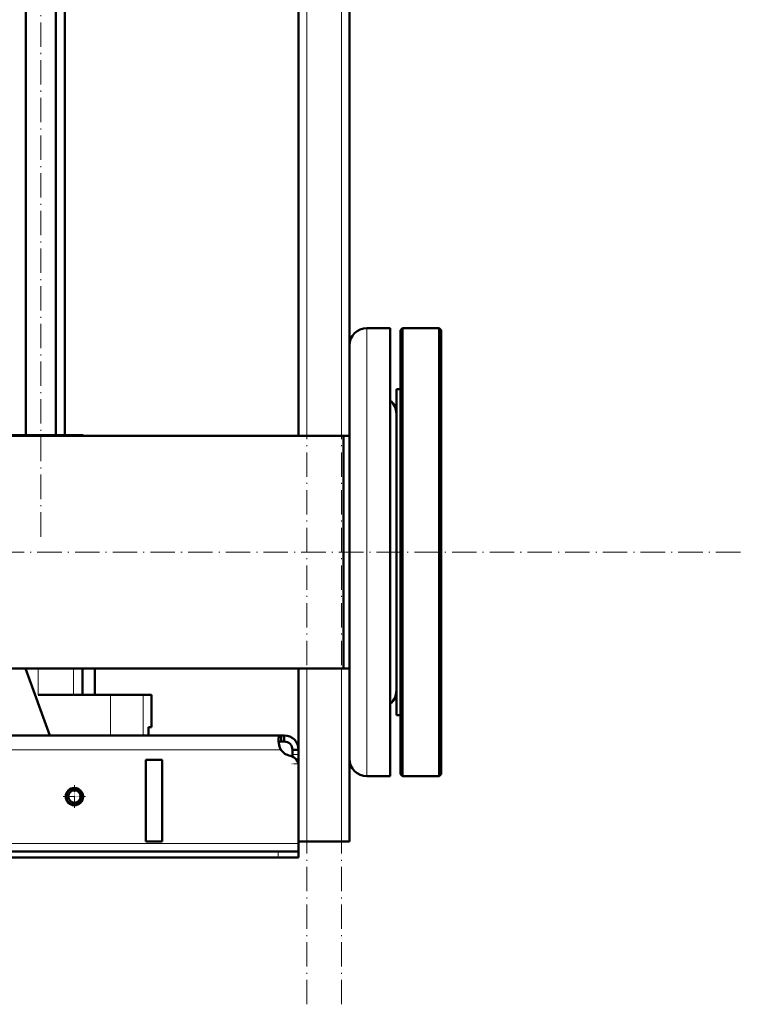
# Model space of a CAD drawing. Extents: x -2073 to 2460, y -1948 to 865.
# Tile 64 of 83: x 710 to 1066, y -638 to -155. Entities that reach past the tile are written whole.
import ezdxf

# ---------------------------------------------------------------- set-up
doc = ezdxf.new("R2010")
doc.units = 0
doc.linetypes.add('DASHDOT', pattern=[18.5, 12, -3, 0.5, -3])

msp = doc.modelspace()

# ---------------------------------------------------------------- linework, layer by layer
at = {"color": 7, "linetype": 'DASHDOT', "lineweight": 18}
for p, q in [((850.57, -638.12), (850.57, 321.88)), ((867.57, -638.12), (867.57, 321.88)), ((720.1, -408.52), (720.1, 190.28)), ((-724.63, -416.12), (1065.77, -416.12))]:
    msp.add_line(p, q, dxfattribs=at)
at = {"color": 7, "lineweight": 50}
for p, q in [((846.57, -358.97), (846.57, 241.88)), ((712.8, -358.62), (712.8, 93.38)), ((727.4, -358.62), (727.4, 93.38)), ((731.92, -358.62), (731.92, 77.38)), ((871.57, -314.52), (871.57, 71.88)), ((891.57, -306.09), (880.07, -306.09)), ((880.07, -306.09), (891.57, -306.09)), ((891.57, -526.16), (891.57, -306.09)), ((896.57, -307.12), (897.57, -306.12)), ((896.57, -416.12), (896.57, -307.12)), ((897.57, -416.12), (897.57, -306.12)), ((897.57, -306.12), (915.57, -306.12)), ((915.57, -416.12), (915.57, -306.12)), ((916.57, -307.12), (915.57, -306.12)), ((916.57, -416.12), (916.57, -307.12)), ((871.57, -517.66), (871.57, -314.59)), ((894.57, -336.12), (896.57, -336.12)), ((894.57, -454.48), (894.57, -336.12)), ((894.57, -336.12), (896.57, -336.12)), ((413.52, -358.97), (868.57, -358.97)), ((718.81, -358.62), (705.73, -358.62)), ((736.18, -358.62), (718.81, -358.62)), ((740.82, -358.62), (736.18, -358.62)), ((846.56, -358.97), (740.81, -358.97)), ((740.82, -358.62), (740.82, -358.97)), ((868.57, -443.52), (868.57, -358.97)), ((868.57, -358.97), (871.57, -358.97)), ((868.57, -416.12), (868.57, -358.97)), ((868.57, -473.27), (868.57, -416.12)), ((896.57, -525.12), (896.57, -416.12)), ((897.57, -526.12), (897.57, -416.12)), ((915.57, -526.12), (915.57, -416.12)), ((916.57, -525.12), (916.57, -416.12)), ((868.57, -473.27), (868.57, -443.52)), ((894.57, -496.12), (894.57, -454.48)), ((-575.43, -473.27), (868.57, -473.27)), ((712.52, -473.27), (724.57, -506.12)), ((740.46, -473.27), (740.46, -486.12)), ((746.57, -486.12), (746.57, -473.27)), ((846.57, -521.01), (846.57, -473.27)), ((868.57, -473.27), (871.57, -473.27)), ((718.81, -486.12), (754.32, -486.12)), ((746.57, -486.12), (749.79, -486.12)), ((754.32, -486.12), (770.36, -486.12)), ((770.36, -486.12), (774.42, -486.12)), ((774.42, -502.12), (774.42, -486.12)), ((894.57, -496.12), (896.57, -496.12)), ((772.85, -506.12), (772.85, -502.12)), ((774.42, -502.12), (772.85, -502.12)), ((772.85, -502.12), (772.85, -506.12)), ((838.03, -506.12), (-544.9, -506.12)), ((754.32, -506.12), (724.57, -506.12)), ((770.36, -506.12), (754.32, -506.12)), ((772.85, -506.12), (770.36, -506.12)), ((838.03, -506.12), (838.03, -509.12)), ((839.57, -506.12), (838.03, -506.12)), ((839.57, -506.12), (839.57, -509.12)), ((839.57, -509.12), (838.03, -509.12)), ((843.57, -513.12), (843.57, -515.53)), ((846.57, -513.12), (843.57, -513.12)), ((843.57, -515.53), (843.57, -516.42)), ((846.57, -513.12), (846.57, -515.53)), ((846.57, -515.53), (846.57, -520.05)), ((779.57, -518.12), (771.57, -518.12)), ((771.57, -518.12), (771.57, -558.12)), ((779.57, -518.12), (779.57, -558.12)), ((846.57, -520.05), (846.57, -558.12)), ((846.57, -521.01), (846.57, -559.12)), ((871.57, -558.12), (871.57, -517.72)), ((891.57, -526.16), (880.07, -526.16)), ((896.57, -525.12), (897.57, -526.12)), ((897.57, -526.12), (915.57, -526.12)), ((916.57, -525.12), (915.57, -526.12)), ((779.57, -558.12), (771.57, -558.12)), ((850.57, -558.12), (846.57, -558.12)), ((846.57, -559.12), (846.57, -563.12)), ((867.57, -558.12), (850.57, -558.12)), ((871.57, -558.12), (867.57, -558.12)), ((836.57, -563.12), (-543.43, -563.12)), ((836.57, -563.12), (846.57, -563.12)), ((846.57, -563.12), (846.57, -566.12)), ((-543.43, -566.12), (836.57, -566.12)), ((836.57, -566.12), (846.57, -566.12))]:
    msp.add_line(p, q, dxfattribs=at)
at = {"color": 7, "lineweight": 18}
for p, q in [((850.57, -358.97), (850.57, 241.88)), ((867.57, -358.97), (867.57, 241.88)), ((880.07, -526.16), (880.07, -306.09)), ((718.81, -358.62), (718.81, -358.97)), ((736.18, -358.62), (736.18, -358.97)), ((718.81, -473.27), (718.81, -486.12)), ((736.18, -473.27), (736.18, -486.12)), ((850.57, -558.12), (850.57, -473.27)), ((867.57, -558.12), (867.57, -473.27)), ((754.32, -486.12), (754.32, -506.12)), ((770.36, -486.12), (770.36, -506.12)), ((837.89, -513.12), (-544.76, -513.12)), ((846.57, -515.53), (843.57, -515.53)), ((846.57, -520.05), (846.47, -520.05)), ((846.57, -559.12), (-553.43, -559.12)), ((836.57, -563.12), (836.57, -566.12))]:
    msp.add_line(p, q, dxfattribs=at)
at = {"color": 7, "linetype": 'DASHDOT', "lineweight": 18, "ltscale": 0.090002}
msp.add_line((846.87, -520.05), (843.27, -520.05), dxfattribs=at)
at = {"color": 7, "linetype": 'DASHDOT', "lineweight": 18, "ltscale": 0.276251}
for p, q in [((736.57, -530.6), (736.57, -541.65)), ((742.09, -536.12), (731.04, -536.12))]:
    msp.add_line(p, q, dxfattribs=at)
at = {"color": 7, "linetype": 'DASHDOT', "lineweight": 18, "ltscale": 0.090015}
msp.add_line((836.57, -562.82), (836.57, -566.42), dxfattribs=at)
at = {"color": 7, "lineweight": 50}
for points in [[(838.03, -506.12), (837.77, -506.14), (837.54, -506.2), (837.28, -506.35), (837.07, -506.58), (836.9, -506.89), (836.81, -507.17), (836.74, -507.5), (836.69, -508.27)], [(836.69, -508.27), (836.74, -509.15), (836.88, -510.11), (837.12, -511.1), (837.45, -512.1), (837.89, -513.12)], [(838.03, -509.12), (837.74, -509.14), (837.48, -509.18), (837.19, -509.3), (836.97, -509.47), (836.81, -509.71)], [(838.03, -509.12), (837.74, -509.14), (837.48, -509.18), (837.2, -509.29), (836.97, -509.47), (836.81, -509.7)], [(836.81, -509.71), (837.05, -510.84), (837.41, -512), (837.89, -513.12)]]:
    msp.add_lwpolyline(points, dxfattribs=at)
for radius in [4.25, 4, 3]:
    msp.add_circle((736.57, -536.12), radius, dxfattribs=at)
for centre, radius, start, end in [((880.07, -314.59), 8.5, 90, 180), ((880.07, -314.59), 8.5, 90, 180), ((886.07, -348.09), 8.5, 0.4774, 49.6853), ((886.07, -348.09), 8.5, 0, 49.6798), ((886.07, -484.16), 8.5, 310.3202, 360), ((886.07, -484.16), 8.5, 310.3202, 359.5449), ((839.57, -513.12), 7, 360, 90), ((839.57, -513.12), 4, 360, 90), ((843.69, -509.2), 7, 214.1326, 259.8098), ((841.57, -521.01), 5, 0, 79.8098), ((880.07, -517.66), 8.5, 180, 270)]:
    msp.add_arc(centre, radius, start, end, dxfattribs=at)

doc.saveas('drawing.dxf')
